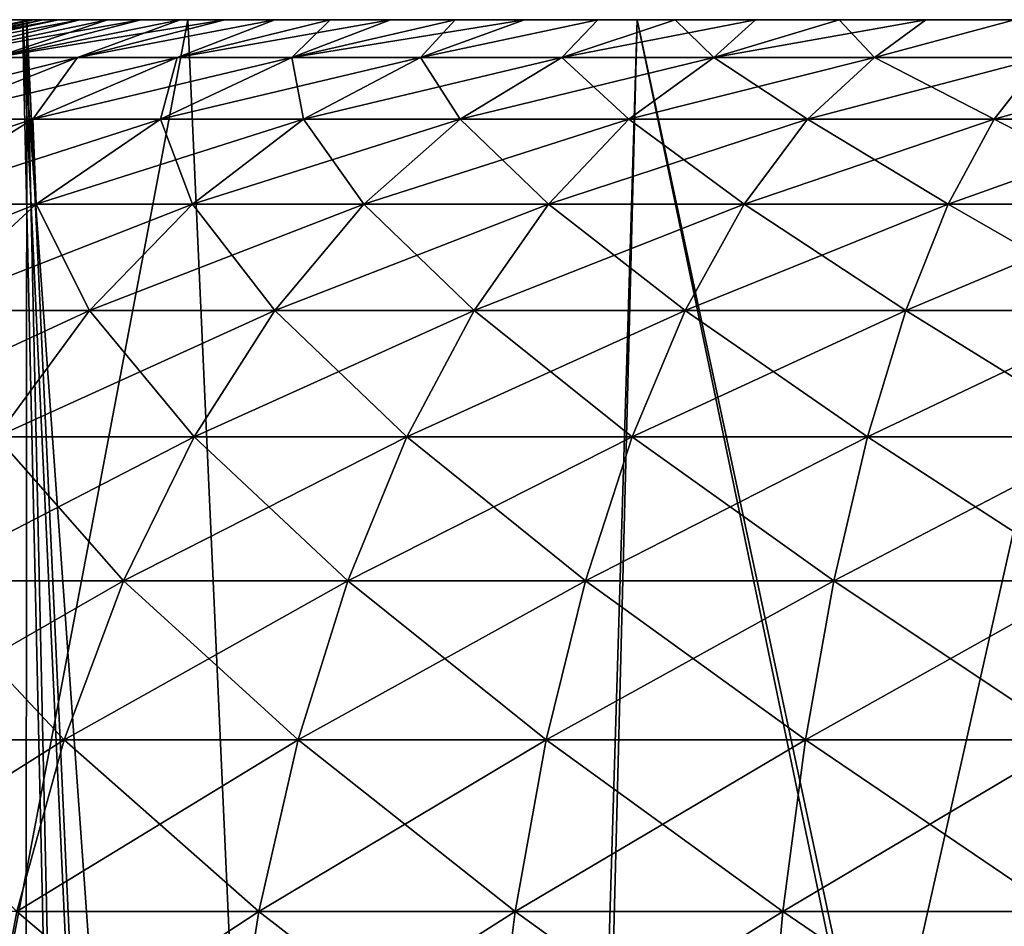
# Model space of a CAD drawing. Header units: millimetres. Extents: x -68 to 68, y 0 to 255.
# Tile 13 of 256: x -60.51 to -59.16, y 28.75 to 30. Entities that reach past the tile are written whole.
import ezdxf

# ---------------------------------------------------------------- set-up
doc = ezdxf.new("R2010")
doc.units = ezdxf.units.MM
doc.header["$LTSCALE"] = 52.148148
for name, color, linetype in [('127', 7, 'CONTINUOUS'), ('128', 7, 'CONTINUOUS'), ('129', 7, 'CONTINUOUS'), ('2', 7, 'CONTINUOUS'), ('24', 7, 'CONTINUOUS'), ('25', 7, 'CONTINUOUS'), ('5', 7, 'CONTINUOUS'), ('9', 7, 'CONTINUOUS')]:
    doc.layers.add(name, color=color, linetype=linetype)

msp = doc.modelspace()

# ---------------------------------------------------------------- linework, layer by layer
at = {"layer": '127', "linetype": 'Continuous'}
for points in [[(-60.7584, 29.948), (-60.7451, 29.948, 0.2442), (-60.5, 30), (-60.7584, 29.948)], [(-60.7451, 29.948, 0.2442), (-60.7056, 29.948, 0.4855), (-60.4829, 30, 0.2612), (-60.7451, 29.948, 0.2442)], [(-60.5, 30), (-60.7451, 29.948, 0.2442), (-60.4957, 30, 0.1312), (-60.5, 30)], [(-60.4957, 30, 0.1312), (-60.7451, 29.948, 0.2442), (-60.4829, 30, 0.2612), (-60.4957, 30, 0.1312)], [(-60.7056, 29.948, 0.4855), (-60.6401, 29.948, 0.7211), (-60.4318, 30, 0.5177), (-60.7056, 29.948, 0.4855)], [(-60.4829, 30, 0.2612), (-60.7056, 29.948, 0.4855), (-60.4616, 30, 0.3901), (-60.4829, 30, 0.2612)], [(-60.4616, 30, 0.3901), (-60.7056, 29.948, 0.4855), (-60.4318, 30, 0.5177), (-60.4616, 30, 0.3901)], [(-60.6401, 29.948, 0.7211), (-60.5496, 29.948, 0.9483), (-60.3939, 30, 0.6428), (-60.6401, 29.948, 0.7211)], [(-60.4318, 30, 0.5177), (-60.6401, 29.948, 0.7211), (-60.3939, 30, 0.6428), (-60.4318, 30, 0.5177)], [(-60.5496, 29.948, 0.9483), (-60.4351, 29.948, 1.1643), (-60.2938, 30, 0.8845), (-60.5496, 29.948, 0.9483)], [(-60.3939, 30, 0.6428), (-60.5496, 29.948, 0.9483), (-60.3477, 30, 0.7654), (-60.3939, 30, 0.6428)], [(-60.3477, 30, 0.7654), (-60.5496, 29.948, 0.9483), (-60.2938, 30, 0.8845), (-60.3477, 30, 0.7654)], [(-60.4351, 29.948, 1.1643), (-60.2979, 29.948, 1.3667), (-60.1629, 30, 1.1112), (-60.4351, 29.948, 1.1643)], [(-60.2938, 30, 0.8845), (-60.4351, 29.948, 1.1643), (-60.232, 30, 1), (-60.2938, 30, 0.8845)], [(-60.232, 30, 1), (-60.4351, 29.948, 1.1643), (-60.1629, 30, 1.1112), (-60.232, 30, 1)], [(-60.2979, 29.948, 1.3667), (-60.1396, 29.948, 1.5531), (-60.0867, 30, 1.2175), (-60.2979, 29.948, 1.3667)], [(-60.1629, 30, 1.1112), (-60.2979, 29.948, 1.3667), (-60.0867, 30, 1.2175), (-60.1629, 30, 1.1112)], [(-60.1396, 29.948, 1.5531), (-59.962, 29.948, 1.7212), (-59.9143, 30, 1.4141), (-60.1396, 29.948, 1.5531)], [(-60.0867, 30, 1.2175), (-60.1396, 29.948, 1.5531), (-60.0036, 30, 1.3188), (-60.0867, 30, 1.2175)], [(-60.0036, 30, 1.3188), (-60.1396, 29.948, 1.5531), (-59.9143, 30, 1.4141), (-60.0036, 30, 1.3188)], [(-59.962, 29.948, 1.7212), (-59.7674, 29.948, 1.8692), (-59.7176, 30, 1.5866), (-59.962, 29.948, 1.7212)], [(-59.9143, 30, 1.4141), (-59.962, 29.948, 1.7212), (-59.8186, 30, 1.5037), (-59.9143, 30, 1.4141)], [(-59.8186, 30, 1.5037), (-59.962, 29.948, 1.7212), (-59.7176, 30, 1.5866), (-59.8186, 30, 1.5037)], [(-59.7674, 29.948, 1.8692), (-59.5578, 29.948, 1.9953), (-59.6111, 30, 1.6629), (-59.7674, 29.948, 1.8692)], [(-59.7176, 30, 1.5866), (-59.7674, 29.948, 1.8692), (-59.6111, 30, 1.6629), (-59.7176, 30, 1.5866)], [(-59.6111, 30, 1.6629), (-59.5578, 29.948, 1.9953), (-59.5, 30, 1.7321), (-59.6111, 30, 1.6629)], [(-59.5578, 29.948, 1.9953), (-59.3359, 29.948, 2.098), (-59.3846, 30, 1.7937), (-59.5578, 29.948, 1.9953)], [(-59.5, 30, 1.7321), (-59.5578, 29.948, 1.9953), (-59.3846, 30, 1.7937), (-59.5, 30, 1.7321)], [(-59.3846, 30, 1.7937), (-59.3359, 29.948, 2.098), (-59.2653, 30, 1.8478), (-59.3846, 30, 1.7937)], [(-59.3359, 29.948, 2.098), (-59.1042, 29.948, 2.176), (-59.143, 30, 1.8938), (-59.3359, 29.948, 2.098)], [(-59.2653, 30, 1.8478), (-59.3359, 29.948, 2.098), (-59.143, 30, 1.8938), (-59.2653, 30, 1.8478)], [(-60.649, 29.8627, 1.293), (-60.4966, 29.8627, 1.5178), (-60.4351, 29.948, 1.1643), (-60.649, 29.8627, 1.293)], [(-60.5496, 29.948, 0.9483), (-60.649, 29.8627, 1.293), (-60.4351, 29.948, 1.1643), (-60.5496, 29.948, 0.9483)], [(-60.4966, 29.8627, 1.5178), (-60.3208, 29.8627, 1.7247), (-60.2979, 29.948, 1.3667), (-60.4966, 29.8627, 1.5178)], [(-60.4351, 29.948, 1.1643), (-60.4966, 29.8627, 1.5178), (-60.2979, 29.948, 1.3667), (-60.4351, 29.948, 1.1643)], [(-60.3208, 29.8627, 1.7247), (-60.1236, 29.8627, 1.9115), (-60.1396, 29.948, 1.5531), (-60.3208, 29.8627, 1.7247)], [(-60.2979, 29.948, 1.3667), (-60.3208, 29.8627, 1.7247), (-60.1396, 29.948, 1.5531), (-60.2979, 29.948, 1.3667)], [(-60.1396, 29.948, 1.5531), (-60.1236, 29.8627, 1.9115), (-59.962, 29.948, 1.7212), (-60.1396, 29.948, 1.5531)], [(-60.1236, 29.8627, 1.9115), (-59.9075, 29.8627, 2.0758), (-59.962, 29.948, 1.7212), (-60.1236, 29.8627, 1.9115)], [(-59.962, 29.948, 1.7212), (-59.9075, 29.8627, 2.0758), (-59.7674, 29.948, 1.8692), (-59.962, 29.948, 1.7212)], [(-59.9075, 29.8627, 2.0758), (-59.6748, 29.8627, 2.2158), (-59.7674, 29.948, 1.8692), (-59.9075, 29.8627, 2.0758)], [(-59.7674, 29.948, 1.8692), (-59.6748, 29.8627, 2.2158), (-59.5578, 29.948, 1.9953), (-59.7674, 29.948, 1.8692)], [(-59.6748, 29.8627, 2.2158), (-59.4283, 29.8627, 2.3299), (-59.5578, 29.948, 1.9953), (-59.6748, 29.8627, 2.2158)], [(-59.5578, 29.948, 1.9953), (-59.4283, 29.8627, 2.3299), (-59.3359, 29.948, 2.098), (-59.5578, 29.948, 1.9953)], [(-59.4283, 29.8627, 2.3299), (-59.171, 29.8627, 2.4166), (-59.3359, 29.948, 2.098), (-59.4283, 29.8627, 2.3299)], [(-59.3359, 29.948, 2.098), (-59.171, 29.8627, 2.4166), (-59.1042, 29.948, 2.176), (-59.3359, 29.948, 2.098)], [(-59.171, 29.8627, 2.4166), (-58.9057, 29.8627, 2.475), (-59.1042, 29.948, 2.176), (-59.171, 29.8627, 2.4166)], [(-60.6848, 29.7456, 1.6608), (-60.4924, 29.7456, 1.8873), (-60.4966, 29.8627, 1.5178), (-60.6848, 29.7456, 1.6608)], [(-60.649, 29.8627, 1.293), (-60.6848, 29.7456, 1.6608), (-60.4966, 29.8627, 1.5178), (-60.649, 29.8627, 1.293)], [(-60.4966, 29.8627, 1.5178), (-60.4924, 29.7456, 1.8873), (-60.3208, 29.8627, 1.7247), (-60.4966, 29.8627, 1.5178)], [(-60.4924, 29.7456, 1.8873), (-60.2767, 29.7456, 2.0917), (-60.3208, 29.8627, 1.7247), (-60.4924, 29.7456, 1.8873)], [(-60.3208, 29.8627, 1.7247), (-60.2767, 29.7456, 2.0917), (-60.1236, 29.8627, 1.9115), (-60.3208, 29.8627, 1.7247)], [(-60.2767, 29.7456, 2.0917), (-60.0401, 29.7456, 2.2715), (-60.1236, 29.8627, 1.9115), (-60.2767, 29.7456, 2.0917)], [(-60.1236, 29.8627, 1.9115), (-60.0401, 29.7456, 2.2715), (-59.9075, 29.8627, 2.0758), (-60.1236, 29.8627, 1.9115)], [(-60.0401, 29.7456, 2.2715), (-59.7855, 29.7456, 2.4247), (-59.9075, 29.8627, 2.0758), (-60.0401, 29.7456, 2.2715)], [(-59.9075, 29.8627, 2.0758), (-59.7855, 29.7456, 2.4247), (-59.6748, 29.8627, 2.2158), (-59.9075, 29.8627, 2.0758)], [(-59.7855, 29.7456, 2.4247), (-59.5158, 29.7456, 2.5495), (-59.6748, 29.8627, 2.2158), (-59.7855, 29.7456, 2.4247)], [(-59.6748, 29.8627, 2.2158), (-59.5158, 29.7456, 2.5495), (-59.4283, 29.8627, 2.3299), (-59.6748, 29.8627, 2.2158)], [(-59.5158, 29.7456, 2.5495), (-59.2342, 29.7456, 2.6443), (-59.4283, 29.8627, 2.3299), (-59.5158, 29.7456, 2.5495)], [(-59.4283, 29.8627, 2.3299), (-59.2342, 29.7456, 2.6443), (-59.171, 29.8627, 2.4166), (-59.4283, 29.8627, 2.3299)], [(-59.2342, 29.7456, 2.6443), (-58.944, 29.7456, 2.7082), (-59.171, 29.8627, 2.4166), (-59.2342, 29.7456, 2.6443)], [(-59.171, 29.8627, 2.4166), (-58.944, 29.7456, 2.7082), (-58.9057, 29.8627, 2.475), (-59.171, 29.8627, 2.4166)], [(-60.6848, 29.7456, 1.6608), (-60.6514, 29.5986, 2.038), (-60.4924, 29.7456, 1.8873), (-60.6848, 29.7456, 1.6608)], [(-60.6514, 29.5986, 2.038), (-60.4185, 29.5986, 2.2586), (-60.4924, 29.7456, 1.8873), (-60.6514, 29.5986, 2.038)], [(-60.4924, 29.7456, 1.8873), (-60.4185, 29.5986, 2.2586), (-60.2767, 29.7456, 2.0917), (-60.4924, 29.7456, 1.8873)], [(-60.4185, 29.5986, 2.2586), (-60.163, 29.5986, 2.4528), (-60.2767, 29.7456, 2.0917), (-60.4185, 29.5986, 2.2586)], [(-60.2767, 29.7456, 2.0917), (-60.163, 29.5986, 2.4528), (-60.0401, 29.7456, 2.2715), (-60.2767, 29.7456, 2.0917)], [(-60.163, 29.5986, 2.4528), (-59.8881, 29.5986, 2.6182), (-60.0401, 29.7456, 2.2715), (-60.163, 29.5986, 2.4528)], [(-60.0401, 29.7456, 2.2715), (-59.8881, 29.5986, 2.6182), (-59.7855, 29.7456, 2.4247), (-60.0401, 29.7456, 2.2715)], [(-59.8881, 29.5986, 2.6182), (-59.5969, 29.5986, 2.753), (-59.7855, 29.7456, 2.4247), (-59.8881, 29.5986, 2.6182)], [(-59.7855, 29.7456, 2.4247), (-59.5969, 29.5986, 2.753), (-59.5158, 29.7456, 2.5495), (-59.7855, 29.7456, 2.4247)], [(-59.5969, 29.5986, 2.753), (-59.2928, 29.5986, 2.8554), (-59.5158, 29.7456, 2.5495), (-59.5969, 29.5986, 2.753)], [(-59.5158, 29.7456, 2.5495), (-59.2928, 29.5986, 2.8554), (-59.2342, 29.7456, 2.6443), (-59.5158, 29.7456, 2.5495)], [(-59.2928, 29.5986, 2.8554), (-58.9794, 29.5986, 2.9244), (-59.2342, 29.7456, 2.6443), (-59.2928, 29.5986, 2.8554)], [(-59.2342, 29.7456, 2.6443), (-58.9794, 29.5986, 2.9244), (-58.944, 29.7456, 2.7082), (-59.2342, 29.7456, 2.6443)], [(-60.6514, 29.5986, 2.038), (-60.5467, 29.4244, 2.4096), (-60.4185, 29.5986, 2.2586), (-60.6514, 29.5986, 2.038)], [(-60.5467, 29.4244, 2.4096), (-60.2742, 29.4244, 2.6167), (-60.4185, 29.5986, 2.2586), (-60.5467, 29.4244, 2.4096)], [(-60.4185, 29.5986, 2.2586), (-60.2742, 29.4244, 2.6167), (-60.163, 29.5986, 2.4528), (-60.4185, 29.5986, 2.2586)], [(-60.2742, 29.4244, 2.6167), (-59.9809, 29.4244, 2.7932), (-60.163, 29.5986, 2.4528), (-60.2742, 29.4244, 2.6167)], [(-60.163, 29.5986, 2.4528), (-59.9809, 29.4244, 2.7932), (-59.8881, 29.5986, 2.6182), (-60.163, 29.5986, 2.4528)], [(-59.9809, 29.4244, 2.7932), (-59.6702, 29.4244, 2.9369), (-59.8881, 29.5986, 2.6182), (-59.9809, 29.4244, 2.7932)], [(-59.8881, 29.5986, 2.6182), (-59.6702, 29.4244, 2.9369), (-59.5969, 29.5986, 2.753), (-59.8881, 29.5986, 2.6182)], [(-59.6702, 29.4244, 2.9369), (-59.3458, 29.4244, 3.0462), (-59.5969, 29.5986, 2.753), (-59.6702, 29.4244, 2.9369)], [(-59.5969, 29.5986, 2.753), (-59.3458, 29.4244, 3.0462), (-59.2928, 29.5986, 2.8554), (-59.5969, 29.5986, 2.753)], [(-59.3458, 29.4244, 3.0462), (-59.0115, 29.4244, 3.1198), (-59.2928, 29.5986, 2.8554), (-59.3458, 29.4244, 3.0462)], [(-59.2928, 29.5986, 2.8554), (-59.0115, 29.4244, 3.1198), (-58.9794, 29.5986, 2.9244), (-59.2928, 29.5986, 2.8554)], [(-60.6591, 29.2257, 2.5419), (-60.3716, 29.2257, 2.7604), (-60.5467, 29.4244, 2.4096), (-60.6591, 29.2257, 2.5419)], [(-60.5467, 29.4244, 2.4096), (-60.3716, 29.2257, 2.7604), (-60.2742, 29.4244, 2.6167), (-60.5467, 29.4244, 2.4096)], [(-60.3716, 29.2257, 2.7604), (-60.0622, 29.2257, 2.9466), (-60.2742, 29.4244, 2.6167), (-60.3716, 29.2257, 2.7604)], [(-60.2742, 29.4244, 2.6167), (-60.0622, 29.2257, 2.9466), (-59.9809, 29.4244, 2.7932), (-60.2742, 29.4244, 2.6167)], [(-60.0622, 29.2257, 2.9466), (-59.7344, 29.2257, 3.0982), (-59.9809, 29.4244, 2.7932), (-60.0622, 29.2257, 2.9466)], [(-59.9809, 29.4244, 2.7932), (-59.7344, 29.2257, 3.0982), (-59.6702, 29.4244, 2.9369), (-59.9809, 29.4244, 2.7932)], [(-59.7344, 29.2257, 3.0982), (-59.3922, 29.2257, 3.2135), (-59.6702, 29.4244, 2.9369), (-59.7344, 29.2257, 3.0982)], [(-59.6702, 29.4244, 2.9369), (-59.3922, 29.2257, 3.2135), (-59.3458, 29.4244, 3.0462), (-59.6702, 29.4244, 2.9369)], [(-59.3922, 29.2257, 3.2135), (-59.0396, 29.2257, 3.2911), (-59.3458, 29.4244, 3.0462), (-59.3922, 29.2257, 3.2135)], [(-59.3458, 29.4244, 3.0462), (-59.0396, 29.2257, 3.2911), (-59.0115, 29.4244, 3.1198), (-59.3458, 29.4244, 3.0462)], [(-60.7537, 29.0061, 2.6533), (-60.4536, 29.0061, 2.8814), (-60.6591, 29.2257, 2.5419), (-60.7537, 29.0061, 2.6533)], [(-60.6591, 29.2257, 2.5419), (-60.4536, 29.0061, 2.8814), (-60.3716, 29.2257, 2.7604), (-60.6591, 29.2257, 2.5419)], [(-60.4536, 29.0061, 2.8814), (-60.1307, 29.0061, 3.0757), (-60.3716, 29.2257, 2.7604), (-60.4536, 29.0061, 2.8814)], [(-60.3716, 29.2257, 2.7604), (-60.1307, 29.0061, 3.0757), (-60.0622, 29.2257, 2.9466), (-60.3716, 29.2257, 2.7604)], [(-60.1307, 29.0061, 3.0757), (-59.7886, 29.0061, 3.234), (-60.0622, 29.2257, 2.9466), (-60.1307, 29.0061, 3.0757)], [(-60.0622, 29.2257, 2.9466), (-59.7886, 29.0061, 3.234), (-59.7344, 29.2257, 3.0982), (-60.0622, 29.2257, 2.9466)], [(-59.7886, 29.0061, 3.234), (-59.4313, 29.0061, 3.3544), (-59.7344, 29.2257, 3.0982), (-59.7886, 29.0061, 3.234)], [(-59.7344, 29.2257, 3.0982), (-59.4313, 29.0061, 3.3544), (-59.3922, 29.2257, 3.2135), (-59.7344, 29.2257, 3.0982)], [(-59.4313, 29.0061, 3.3544), (-59.0632, 29.0061, 3.4354), (-59.3922, 29.2257, 3.2135), (-59.4313, 29.0061, 3.3544)], [(-59.3922, 29.2257, 3.2135), (-59.0632, 29.0061, 3.4354), (-59.0396, 29.2257, 3.2911), (-59.3922, 29.2257, 3.2135)], [(-60.7537, 29.0061, 2.6533), (-60.5189, 28.7694, 2.9777), (-60.4536, 29.0061, 2.8814), (-60.7537, 29.0061, 2.6533)], [(-60.5189, 28.7694, 2.9777), (-60.1851, 28.7694, 3.1785), (-60.4536, 29.0061, 2.8814), (-60.5189, 28.7694, 2.9777)], [(-60.4536, 29.0061, 2.8814), (-60.1851, 28.7694, 3.1785), (-60.1307, 29.0061, 3.0757), (-60.4536, 29.0061, 2.8814)], [(-60.1851, 28.7694, 3.1785), (-59.8316, 28.7694, 3.3421), (-60.1307, 29.0061, 3.0757), (-60.1851, 28.7694, 3.1785)], [(-60.1307, 29.0061, 3.0757), (-59.8316, 28.7694, 3.3421), (-59.7886, 29.0061, 3.234), (-60.1307, 29.0061, 3.0757)], [(-59.8316, 28.7694, 3.3421), (-59.4625, 28.7694, 3.4664), (-59.7886, 29.0061, 3.234), (-59.8316, 28.7694, 3.3421)], [(-59.7886, 29.0061, 3.234), (-59.4625, 28.7694, 3.4664), (-59.4313, 29.0061, 3.3544), (-59.7886, 29.0061, 3.234)], [(-59.4625, 28.7694, 3.4664), (-59.082, 28.7694, 3.5502), (-59.4313, 29.0061, 3.3544), (-59.4625, 28.7694, 3.4664)], [(-59.4313, 29.0061, 3.3544), (-59.082, 28.7694, 3.5502), (-59.0632, 29.0061, 3.4354), (-59.4313, 29.0061, 3.3544)], [(-60.5663, 28.5194, 3.0476), (-60.2247, 28.5194, 3.2531), (-60.5189, 28.7694, 2.9777), (-60.5663, 28.5194, 3.0476)], [(-60.5189, 28.7694, 2.9777), (-60.2247, 28.5194, 3.2531), (-60.1851, 28.7694, 3.1785), (-60.5189, 28.7694, 2.9777)], [(-60.2247, 28.5194, 3.2531), (-59.8628, 28.5194, 3.4205), (-60.1851, 28.7694, 3.1785), (-60.2247, 28.5194, 3.2531)], [(-60.1851, 28.7694, 3.1785), (-59.8628, 28.5194, 3.4205), (-59.8316, 28.7694, 3.3421), (-60.1851, 28.7694, 3.1785)], [(-59.8628, 28.5194, 3.4205), (-59.485, 28.5194, 3.5478), (-59.8316, 28.7694, 3.3421), (-59.8628, 28.5194, 3.4205)], [(-59.8316, 28.7694, 3.3421), (-59.485, 28.5194, 3.5478), (-59.4625, 28.7694, 3.4664), (-59.8316, 28.7694, 3.3421)], [(-59.485, 28.5194, 3.5478), (-59.0957, 28.5194, 3.6335), (-59.4625, 28.7694, 3.4664), (-59.485, 28.5194, 3.5478)], [(-59.4625, 28.7694, 3.4664), (-59.0957, 28.5194, 3.6335), (-59.082, 28.7694, 3.5502), (-59.4625, 28.7694, 3.4664)]]:
    msp.add_3dface(points, dxfattribs=at)
at = {"layer": '128', "linetype": 'Continuous'}
for points in [[(-60.5, 30), (-60.4957, 30, 0.1312), (-59.9434, 30), (-60.5, 30)], [(-60.4957, 30, -0.1312), (-60.5, 30), (-59.2217, 30, -1.25), (-60.4957, 30, -0.1312)], [(-59.2217, 30, -1.25), (-60.5, 30), (-59.9434, 30), (-59.2217, 30, -1.25)], [(-60.4957, 30, 0.1312), (-60.4829, 30, 0.2612), (-59.9434, 30), (-60.4957, 30, 0.1312)], [(-60.4829, 30, -0.2612), (-60.4957, 30, -0.1312), (-59.2217, 30, -1.25), (-60.4829, 30, -0.2612)], [(-60.4829, 30, 0.2612), (-60.4616, 30, 0.3901), (-59.9434, 30), (-60.4829, 30, 0.2612)], [(-60.4616, 30, -0.3901), (-60.4829, 30, -0.2612), (-59.2217, 30, -1.25), (-60.4616, 30, -0.3901)], [(-60.4616, 30, 0.3901), (-60.4318, 30, 0.5177), (-59.9434, 30), (-60.4616, 30, 0.3901)], [(-60.4318, 30, -0.5177), (-60.4616, 30, -0.3901), (-59.2217, 30, -1.25), (-60.4318, 30, -0.5177)], [(-60.4318, 30, 0.5177), (-60.3939, 30, 0.6428), (-59.9434, 30), (-60.4318, 30, 0.5177)], [(-60.3939, 30, -0.6428), (-60.4318, 30, -0.5177), (-59.2217, 30, -1.25), (-60.3939, 30, -0.6428)], [(-60.3939, 30, 0.6428), (-60.3477, 30, 0.7654), (-59.9434, 30), (-60.3939, 30, 0.6428)], [(-60.3477, 30, -0.7654), (-60.3939, 30, -0.6428), (-59.2217, 30, -1.25), (-60.3477, 30, -0.7654)], [(-60.3477, 30, 0.7654), (-60.2938, 30, 0.8845), (-59.9434, 30), (-60.3477, 30, 0.7654)], [(-60.2938, 30, -0.8845), (-60.3477, 30, -0.7654), (-59.2217, 30, -1.25), (-60.2938, 30, -0.8845)], [(-60.2938, 30, 0.8845), (-60.232, 30, 1), (-59.9434, 30), (-60.2938, 30, 0.8845)], [(-60.232, 30, -1), (-60.2938, 30, -0.8845), (-59.2217, 30, -1.25), (-60.232, 30, -1)], [(-60.232, 30, 1), (-60.1629, 30, 1.1112), (-59.9434, 30), (-60.232, 30, 1)], [(-60.1629, 30, -1.1112), (-60.232, 30, -1), (-59.2217, 30, -1.25), (-60.1629, 30, -1.1112)], [(-60.1629, 30, 1.1112), (-60.0867, 30, 1.2175), (-59.9434, 30), (-60.1629, 30, 1.1112)], [(-60.0867, 30, -1.2175), (-60.1629, 30, -1.1112), (-59.2217, 30, -1.25), (-60.0867, 30, -1.2175)], [(-60.0867, 30, 1.2175), (-60.0036, 30, 1.3188), (-59.2217, 30, 1.25), (-60.0867, 30, 1.2175)], [(-59.9434, 30), (-60.0867, 30, 1.2175), (-59.2217, 30, 1.25), (-59.9434, 30)], [(-60.0036, 30, -1.3188), (-60.0867, 30, -1.2175), (-59.2217, 30, -1.25), (-60.0036, 30, -1.3188)], [(-60.0036, 30, 1.3188), (-59.9143, 30, 1.4141), (-56.9964, 30, 1.3188), (-60.0036, 30, 1.3188)], [(-60.0036, 30, 1.3188), (-56.9964, 30, 1.3188), (-57.7783, 30, 1.25), (-60.0036, 30, 1.3188)], [(-59.2217, 30, 1.25), (-60.0036, 30, 1.3188), (-57.7783, 30, 1.25), (-59.2217, 30, 1.25)], [(-59.9143, 30, -1.4141), (-60.0036, 30, -1.3188), (-57.0857, 30, -1.4141), (-59.9143, 30, -1.4141)], [(-57.0857, 30, -1.4141), (-60.0036, 30, -1.3188), (-56.9964, 30, -1.3188), (-57.0857, 30, -1.4141)], [(-56.9964, 30, -1.3188), (-60.0036, 30, -1.3188), (-59.2217, 30, -1.25), (-56.9964, 30, -1.3188)], [(-59.9143, 30, 1.4141), (-59.8186, 30, 1.5037), (-57.0857, 30, 1.4141), (-59.9143, 30, 1.4141)], [(-59.9143, 30, 1.4141), (-57.0857, 30, 1.4141), (-56.9964, 30, 1.3188), (-59.9143, 30, 1.4141)], [(-59.8186, 30, -1.5037), (-59.9143, 30, -1.4141), (-57.1814, 30, -1.5037), (-59.8186, 30, -1.5037)], [(-57.1814, 30, -1.5037), (-59.9143, 30, -1.4141), (-57.0857, 30, -1.4141), (-57.1814, 30, -1.5037)], [(-59.8186, 30, 1.5037), (-59.7176, 30, 1.5866), (-57.1814, 30, 1.5037), (-59.8186, 30, 1.5037)], [(-59.8186, 30, 1.5037), (-57.1814, 30, 1.5037), (-57.0857, 30, 1.4141), (-59.8186, 30, 1.5037)], [(-59.7176, 30, -1.5866), (-59.8186, 30, -1.5037), (-57.2824, 30, -1.5866), (-59.7176, 30, -1.5866)], [(-57.2824, 30, -1.5866), (-59.8186, 30, -1.5037), (-57.1814, 30, -1.5037), (-57.2824, 30, -1.5866)], [(-59.7176, 30, 1.5866), (-59.6111, 30, 1.6629), (-57.2824, 30, 1.5866), (-59.7176, 30, 1.5866)], [(-59.7176, 30, 1.5866), (-57.2824, 30, 1.5866), (-57.1814, 30, 1.5037), (-59.7176, 30, 1.5866)], [(-59.6111, 30, -1.6629), (-59.7176, 30, -1.5866), (-57.3889, 30, -1.6629), (-59.6111, 30, -1.6629)], [(-57.3889, 30, -1.6629), (-59.7176, 30, -1.5866), (-57.2824, 30, -1.5866), (-57.3889, 30, -1.6629)], [(-59.6111, 30, 1.6629), (-59.5, 30, 1.7321), (-57.3889, 30, 1.6629), (-59.6111, 30, 1.6629)], [(-59.6111, 30, 1.6629), (-57.3889, 30, 1.6629), (-57.2824, 30, 1.5866), (-59.6111, 30, 1.6629)], [(-59.5, 30, -1.7321), (-59.6111, 30, -1.6629), (-57.5, 30, -1.7321), (-59.5, 30, -1.7321)], [(-57.5, 30, -1.7321), (-59.6111, 30, -1.6629), (-57.3889, 30, -1.6629), (-57.5, 30, -1.7321)], [(-59.5, 30, 1.7321), (-59.3846, 30, 1.7937), (-57.5, 30, 1.7321), (-59.5, 30, 1.7321)], [(-59.5, 30, 1.7321), (-57.5, 30, 1.7321), (-57.3889, 30, 1.6629), (-59.5, 30, 1.7321)], [(-59.3846, 30, -1.7937), (-59.5, 30, -1.7321), (-57.6154, 30, -1.7937), (-59.3846, 30, -1.7937)], [(-57.6154, 30, -1.7937), (-59.5, 30, -1.7321), (-57.5, 30, -1.7321), (-57.6154, 30, -1.7937)], [(-59.3846, 30, 1.7937), (-59.2653, 30, 1.8478), (-57.6154, 30, 1.7937), (-59.3846, 30, 1.7937)], [(-59.3846, 30, 1.7937), (-57.6154, 30, 1.7937), (-57.5, 30, 1.7321), (-59.3846, 30, 1.7937)], [(-59.2653, 30, -1.8478), (-59.3846, 30, -1.7937), (-57.7347, 30, -1.8478), (-59.2653, 30, -1.8478)], [(-57.7347, 30, -1.8478), (-59.3846, 30, -1.7937), (-57.6154, 30, -1.7937), (-57.7347, 30, -1.8478)], [(-59.2653, 30, 1.8478), (-59.143, 30, 1.8938), (-57.7347, 30, 1.8478), (-59.2653, 30, 1.8478)], [(-59.2653, 30, 1.8478), (-57.7347, 30, 1.8478), (-57.6154, 30, 1.7937), (-59.2653, 30, 1.8478)], [(-59.143, 30, -1.8938), (-59.2653, 30, -1.8478), (-57.857, 30, -1.8938), (-59.143, 30, -1.8938)], [(-57.857, 30, -1.8938), (-59.2653, 30, -1.8478), (-57.7347, 30, -1.8478), (-57.857, 30, -1.8938)], [(-57.7783, 30, -1.25), (-56.9964, 30, -1.3188), (-59.2217, 30, -1.25), (-57.7783, 30, -1.25)]]:
    msp.add_3dface(points, dxfattribs=at)
at = {"layer": '129', "linetype": 'Continuous'}
for points in [[(-60.7584, 29.948), (-60.5, 30), (-60.4957, 30, -0.1312), (-60.7584, 29.948)], [(-60.7584, 29.948), (-60.4957, 30, -0.1312), (-60.7451, 29.948, -0.2442), (-60.7584, 29.948)], [(-60.4957, 30, -0.1312), (-60.4829, 30, -0.2612), (-60.7451, 29.948, -0.2442), (-60.4957, 30, -0.1312)], [(-60.4829, 30, -0.2612), (-60.4616, 30, -0.3901), (-60.7451, 29.948, -0.2442), (-60.4829, 30, -0.2612)], [(-60.4616, 30, -0.3901), (-60.7056, 29.948, -0.4855), (-60.7451, 29.948, -0.2442), (-60.4616, 30, -0.3901)], [(-60.4616, 30, -0.3901), (-60.4318, 30, -0.5177), (-60.7056, 29.948, -0.4855), (-60.4616, 30, -0.3901)], [(-60.4318, 30, -0.5177), (-60.6401, 29.948, -0.7211), (-60.7056, 29.948, -0.4855), (-60.4318, 30, -0.5177)], [(-60.4318, 30, -0.5177), (-60.3939, 30, -0.6428), (-60.6401, 29.948, -0.7211), (-60.4318, 30, -0.5177)], [(-60.3939, 30, -0.6428), (-60.3477, 30, -0.7654), (-60.6401, 29.948, -0.7211), (-60.3939, 30, -0.6428)], [(-60.3477, 30, -0.7654), (-60.5496, 29.948, -0.9483), (-60.6401, 29.948, -0.7211), (-60.3477, 30, -0.7654)], [(-60.3477, 30, -0.7654), (-60.2938, 30, -0.8845), (-60.5496, 29.948, -0.9483), (-60.3477, 30, -0.7654)], [(-60.2938, 30, -0.8845), (-60.232, 30, -1), (-60.5496, 29.948, -0.9483), (-60.2938, 30, -0.8845)], [(-60.232, 30, -1), (-60.4351, 29.948, -1.1643), (-60.5496, 29.948, -0.9483), (-60.232, 30, -1)], [(-60.232, 30, -1), (-60.1629, 30, -1.1112), (-60.4351, 29.948, -1.1643), (-60.232, 30, -1)], [(-60.1629, 30, -1.1112), (-60.2979, 29.948, -1.3667), (-60.4351, 29.948, -1.1643), (-60.1629, 30, -1.1112)], [(-60.1629, 30, -1.1112), (-60.0867, 30, -1.2175), (-60.2979, 29.948, -1.3667), (-60.1629, 30, -1.1112)], [(-60.0867, 30, -1.2175), (-60.0036, 30, -1.3188), (-60.2979, 29.948, -1.3667), (-60.0867, 30, -1.2175)], [(-60.0036, 30, -1.3188), (-60.1396, 29.948, -1.5531), (-60.2979, 29.948, -1.3667), (-60.0036, 30, -1.3188)], [(-60.0036, 30, -1.3188), (-59.9143, 30, -1.4141), (-60.1396, 29.948, -1.5531), (-60.0036, 30, -1.3188)], [(-59.9143, 30, -1.4141), (-59.8186, 30, -1.5037), (-60.1396, 29.948, -1.5531), (-59.9143, 30, -1.4141)], [(-59.8186, 30, -1.5037), (-59.962, 29.948, -1.7212), (-60.1396, 29.948, -1.5531), (-59.8186, 30, -1.5037)], [(-59.8186, 30, -1.5037), (-59.7176, 30, -1.5866), (-59.962, 29.948, -1.7212), (-59.8186, 30, -1.5037)], [(-59.7176, 30, -1.5866), (-59.7674, 29.948, -1.8692), (-59.962, 29.948, -1.7212), (-59.7176, 30, -1.5866)], [(-59.7176, 30, -1.5866), (-59.6111, 30, -1.6629), (-59.7674, 29.948, -1.8692), (-59.7176, 30, -1.5866)], [(-59.6111, 30, -1.6629), (-59.5, 30, -1.7321), (-59.7674, 29.948, -1.8692), (-59.6111, 30, -1.6629)], [(-59.5, 30, -1.7321), (-59.5578, 29.948, -1.9953), (-59.7674, 29.948, -1.8692), (-59.5, 30, -1.7321)], [(-59.5, 30, -1.7321), (-59.3846, 30, -1.7937), (-59.5578, 29.948, -1.9953), (-59.5, 30, -1.7321)], [(-59.3846, 30, -1.7937), (-59.2653, 30, -1.8478), (-59.5578, 29.948, -1.9953), (-59.3846, 30, -1.7937)], [(-59.2653, 30, -1.8478), (-59.3359, 29.948, -2.098), (-59.5578, 29.948, -1.9953), (-59.2653, 30, -1.8478)], [(-59.2653, 30, -1.8478), (-59.143, 30, -1.8938), (-59.3359, 29.948, -2.098), (-59.2653, 30, -1.8478)], [(-59.143, 30, -1.8938), (-59.1042, 29.948, -2.176), (-59.3359, 29.948, -2.098), (-59.143, 30, -1.8938)], [(-60.649, 29.8627, -1.293), (-60.7762, 29.8627, -1.0531), (-60.4351, 29.948, -1.1643), (-60.649, 29.8627, -1.293)], [(-60.4351, 29.948, -1.1643), (-60.7762, 29.8627, -1.0531), (-60.5496, 29.948, -0.9483), (-60.4351, 29.948, -1.1643)], [(-60.4966, 29.8627, -1.5178), (-60.649, 29.8627, -1.293), (-60.2979, 29.948, -1.3667), (-60.4966, 29.8627, -1.5178)], [(-60.2979, 29.948, -1.3667), (-60.649, 29.8627, -1.293), (-60.4351, 29.948, -1.1643), (-60.2979, 29.948, -1.3667)], [(-60.3208, 29.8627, -1.7247), (-60.4966, 29.8627, -1.5178), (-60.1396, 29.948, -1.5531), (-60.3208, 29.8627, -1.7247)], [(-60.1396, 29.948, -1.5531), (-60.4966, 29.8627, -1.5178), (-60.2979, 29.948, -1.3667), (-60.1396, 29.948, -1.5531)], [(-60.1236, 29.8627, -1.9115), (-60.3208, 29.8627, -1.7247), (-59.962, 29.948, -1.7212), (-60.1236, 29.8627, -1.9115)], [(-59.962, 29.948, -1.7212), (-60.3208, 29.8627, -1.7247), (-60.1396, 29.948, -1.5531), (-59.962, 29.948, -1.7212)], [(-59.9075, 29.8627, -2.0758), (-60.1236, 29.8627, -1.9115), (-59.7674, 29.948, -1.8692), (-59.9075, 29.8627, -2.0758)], [(-59.7674, 29.948, -1.8692), (-60.1236, 29.8627, -1.9115), (-59.962, 29.948, -1.7212), (-59.7674, 29.948, -1.8692)], [(-59.6748, 29.8627, -2.2158), (-59.9075, 29.8627, -2.0758), (-59.5578, 29.948, -1.9953), (-59.6748, 29.8627, -2.2158)], [(-59.5578, 29.948, -1.9953), (-59.9075, 29.8627, -2.0758), (-59.7674, 29.948, -1.8692), (-59.5578, 29.948, -1.9953)], [(-59.4283, 29.8627, -2.3299), (-59.6748, 29.8627, -2.2158), (-59.3359, 29.948, -2.098), (-59.4283, 29.8627, -2.3299)], [(-59.3359, 29.948, -2.098), (-59.6748, 29.8627, -2.2158), (-59.5578, 29.948, -1.9953), (-59.3359, 29.948, -2.098)], [(-59.171, 29.8627, -2.4166), (-59.4283, 29.8627, -2.3299), (-59.1042, 29.948, -2.176), (-59.171, 29.8627, -2.4166)], [(-59.1042, 29.948, -2.176), (-59.4283, 29.8627, -2.3299), (-59.3359, 29.948, -2.098), (-59.1042, 29.948, -2.176)], [(-58.9057, 29.8627, -2.475), (-59.171, 29.8627, -2.4166), (-58.8654, 29.948, -2.2286), (-58.9057, 29.8627, -2.475)], [(-58.8654, 29.948, -2.2286), (-59.171, 29.8627, -2.4166), (-59.1042, 29.948, -2.176), (-58.8654, 29.948, -2.2286)], [(-60.6848, 29.7456, -1.6608), (-60.8515, 29.7456, -1.4149), (-60.4966, 29.8627, -1.5178), (-60.6848, 29.7456, -1.6608)], [(-60.4966, 29.8627, -1.5178), (-60.8515, 29.7456, -1.4149), (-60.649, 29.8627, -1.293), (-60.4966, 29.8627, -1.5178)], [(-60.4924, 29.7456, -1.8873), (-60.6848, 29.7456, -1.6608), (-60.3208, 29.8627, -1.7247), (-60.4924, 29.7456, -1.8873)], [(-60.3208, 29.8627, -1.7247), (-60.6848, 29.7456, -1.6608), (-60.4966, 29.8627, -1.5178), (-60.3208, 29.8627, -1.7247)], [(-60.2767, 29.7456, -2.0917), (-60.4924, 29.7456, -1.8873), (-60.1236, 29.8627, -1.9115), (-60.2767, 29.7456, -2.0917)], [(-60.1236, 29.8627, -1.9115), (-60.4924, 29.7456, -1.8873), (-60.3208, 29.8627, -1.7247), (-60.1236, 29.8627, -1.9115)], [(-60.0401, 29.7456, -2.2715), (-60.2767, 29.7456, -2.0917), (-59.9075, 29.8627, -2.0758), (-60.0401, 29.7456, -2.2715)], [(-59.9075, 29.8627, -2.0758), (-60.2767, 29.7456, -2.0917), (-60.1236, 29.8627, -1.9115), (-59.9075, 29.8627, -2.0758)], [(-59.7855, 29.7456, -2.4247), (-60.0401, 29.7456, -2.2715), (-59.6748, 29.8627, -2.2158), (-59.7855, 29.7456, -2.4247)], [(-59.6748, 29.8627, -2.2158), (-60.0401, 29.7456, -2.2715), (-59.9075, 29.8627, -2.0758), (-59.6748, 29.8627, -2.2158)], [(-59.5158, 29.7456, -2.5495), (-59.7855, 29.7456, -2.4247), (-59.4283, 29.8627, -2.3299), (-59.5158, 29.7456, -2.5495)], [(-59.4283, 29.8627, -2.3299), (-59.7855, 29.7456, -2.4247), (-59.6748, 29.8627, -2.2158), (-59.4283, 29.8627, -2.3299)], [(-59.2342, 29.7456, -2.6443), (-59.5158, 29.7456, -2.5495), (-59.171, 29.8627, -2.4166), (-59.2342, 29.7456, -2.6443)], [(-59.171, 29.8627, -2.4166), (-59.5158, 29.7456, -2.5495), (-59.4283, 29.8627, -2.3299), (-59.171, 29.8627, -2.4166)], [(-58.944, 29.7456, -2.7082), (-59.2342, 29.7456, -2.6443), (-58.9057, 29.8627, -2.475), (-58.944, 29.7456, -2.7082)], [(-58.9057, 29.8627, -2.475), (-59.2342, 29.7456, -2.6443), (-59.171, 29.8627, -2.4166), (-58.9057, 29.8627, -2.475)], [(-60.6514, 29.5986, -2.038), (-60.8592, 29.5986, -1.7934), (-60.4924, 29.7456, -1.8873), (-60.6514, 29.5986, -2.038)], [(-60.4924, 29.7456, -1.8873), (-60.8592, 29.5986, -1.7934), (-60.6848, 29.7456, -1.6608), (-60.4924, 29.7456, -1.8873)], [(-60.4185, 29.5986, -2.2586), (-60.6514, 29.5986, -2.038), (-60.2767, 29.7456, -2.0917), (-60.4185, 29.5986, -2.2586)], [(-60.2767, 29.7456, -2.0917), (-60.6514, 29.5986, -2.038), (-60.4924, 29.7456, -1.8873), (-60.2767, 29.7456, -2.0917)], [(-60.163, 29.5986, -2.4528), (-60.4185, 29.5986, -2.2586), (-60.0401, 29.7456, -2.2715), (-60.163, 29.5986, -2.4528)], [(-60.0401, 29.7456, -2.2715), (-60.4185, 29.5986, -2.2586), (-60.2767, 29.7456, -2.0917), (-60.0401, 29.7456, -2.2715)], [(-59.8881, 29.5986, -2.6182), (-60.163, 29.5986, -2.4528), (-59.7855, 29.7456, -2.4247), (-59.8881, 29.5986, -2.6182)], [(-59.7855, 29.7456, -2.4247), (-60.163, 29.5986, -2.4528), (-60.0401, 29.7456, -2.2715), (-59.7855, 29.7456, -2.4247)], [(-59.5969, 29.5986, -2.753), (-59.8881, 29.5986, -2.6182), (-59.5158, 29.7456, -2.5495), (-59.5969, 29.5986, -2.753)], [(-59.5158, 29.7456, -2.5495), (-59.8881, 29.5986, -2.6182), (-59.7855, 29.7456, -2.4247), (-59.5158, 29.7456, -2.5495)], [(-59.2928, 29.5986, -2.8554), (-59.5969, 29.5986, -2.753), (-59.2342, 29.7456, -2.6443), (-59.2928, 29.5986, -2.8554)], [(-59.2342, 29.7456, -2.6443), (-59.5969, 29.5986, -2.753), (-59.5158, 29.7456, -2.5495), (-59.2342, 29.7456, -2.6443)], [(-58.9794, 29.5986, -2.9244), (-59.2928, 29.5986, -2.8554), (-58.944, 29.7456, -2.7082), (-58.9794, 29.5986, -2.9244)], [(-58.944, 29.7456, -2.7082), (-59.2928, 29.5986, -2.8554), (-59.2342, 29.7456, -2.6443), (-58.944, 29.7456, -2.7082)], [(-60.5467, 29.4244, -2.4096), (-60.7952, 29.4244, -2.1741), (-60.4185, 29.5986, -2.2586), (-60.5467, 29.4244, -2.4096)], [(-60.4185, 29.5986, -2.2586), (-60.7952, 29.4244, -2.1741), (-60.6514, 29.5986, -2.038), (-60.4185, 29.5986, -2.2586)], [(-60.2742, 29.4244, -2.6167), (-60.5467, 29.4244, -2.4096), (-60.163, 29.5986, -2.4528), (-60.2742, 29.4244, -2.6167)], [(-60.163, 29.5986, -2.4528), (-60.5467, 29.4244, -2.4096), (-60.4185, 29.5986, -2.2586), (-60.163, 29.5986, -2.4528)], [(-59.9809, 29.4244, -2.7932), (-60.2742, 29.4244, -2.6167), (-59.8881, 29.5986, -2.6182), (-59.9809, 29.4244, -2.7932)], [(-59.8881, 29.5986, -2.6182), (-60.2742, 29.4244, -2.6167), (-60.163, 29.5986, -2.4528), (-59.8881, 29.5986, -2.6182)], [(-59.6702, 29.4244, -2.9369), (-59.9809, 29.4244, -2.7932), (-59.5969, 29.5986, -2.753), (-59.6702, 29.4244, -2.9369)], [(-59.5969, 29.5986, -2.753), (-59.9809, 29.4244, -2.7932), (-59.8881, 29.5986, -2.6182), (-59.5969, 29.5986, -2.753)], [(-59.3458, 29.4244, -3.0462), (-59.6702, 29.4244, -2.9369), (-59.2928, 29.5986, -2.8554), (-59.3458, 29.4244, -3.0462)], [(-59.2928, 29.5986, -2.8554), (-59.6702, 29.4244, -2.9369), (-59.5969, 29.5986, -2.753), (-59.2928, 29.5986, -2.8554)], [(-59.0115, 29.4244, -3.1198), (-59.3458, 29.4244, -3.0462), (-58.9794, 29.5986, -2.9244), (-59.0115, 29.4244, -3.1198)], [(-58.9794, 29.5986, -2.9244), (-59.3458, 29.4244, -3.0462), (-59.2928, 29.5986, -2.8554), (-58.9794, 29.5986, -2.9244)], [(-60.3716, 29.2257, -2.7604), (-60.6591, 29.2257, -2.5419), (-60.2742, 29.4244, -2.6167), (-60.3716, 29.2257, -2.7604)], [(-60.2742, 29.4244, -2.6167), (-60.6591, 29.2257, -2.5419), (-60.5467, 29.4244, -2.4096), (-60.2742, 29.4244, -2.6167)], [(-60.0622, 29.2257, -2.9466), (-60.3716, 29.2257, -2.7604), (-59.9809, 29.4244, -2.7932), (-60.0622, 29.2257, -2.9466)], [(-59.9809, 29.4244, -2.7932), (-60.3716, 29.2257, -2.7604), (-60.2742, 29.4244, -2.6167), (-59.9809, 29.4244, -2.7932)], [(-59.7344, 29.2257, -3.0982), (-60.0622, 29.2257, -2.9466), (-59.6702, 29.4244, -2.9369), (-59.7344, 29.2257, -3.0982)], [(-59.6702, 29.4244, -2.9369), (-60.0622, 29.2257, -2.9466), (-59.9809, 29.4244, -2.7932), (-59.6702, 29.4244, -2.9369)], [(-59.3922, 29.2257, -3.2135), (-59.7344, 29.2257, -3.0982), (-59.3458, 29.4244, -3.0462), (-59.3922, 29.2257, -3.2135)], [(-59.3458, 29.4244, -3.0462), (-59.7344, 29.2257, -3.0982), (-59.6702, 29.4244, -2.9369), (-59.3458, 29.4244, -3.0462)], [(-59.0396, 29.2257, -3.2911), (-59.3922, 29.2257, -3.2135), (-59.0115, 29.4244, -3.1198), (-59.0396, 29.2257, -3.2911)], [(-59.0115, 29.4244, -3.1198), (-59.3922, 29.2257, -3.2135), (-59.3458, 29.4244, -3.0462), (-59.0115, 29.4244, -3.1198)], [(-60.4536, 29.0061, -2.8814), (-60.7537, 29.0061, -2.6533), (-60.3716, 29.2257, -2.7604), (-60.4536, 29.0061, -2.8814)], [(-60.3716, 29.2257, -2.7604), (-60.7537, 29.0061, -2.6533), (-60.6591, 29.2257, -2.5419), (-60.3716, 29.2257, -2.7604)], [(-60.1307, 29.0061, -3.0757), (-60.4536, 29.0061, -2.8814), (-60.0622, 29.2257, -2.9466), (-60.1307, 29.0061, -3.0757)], [(-60.0622, 29.2257, -2.9466), (-60.4536, 29.0061, -2.8814), (-60.3716, 29.2257, -2.7604), (-60.0622, 29.2257, -2.9466)], [(-59.7886, 29.0061, -3.234), (-60.1307, 29.0061, -3.0757), (-59.7344, 29.2257, -3.0982), (-59.7886, 29.0061, -3.234)], [(-59.7344, 29.2257, -3.0982), (-60.1307, 29.0061, -3.0757), (-60.0622, 29.2257, -2.9466), (-59.7344, 29.2257, -3.0982)], [(-59.4313, 29.0061, -3.3544), (-59.7886, 29.0061, -3.234), (-59.3922, 29.2257, -3.2135), (-59.4313, 29.0061, -3.3544)], [(-59.3922, 29.2257, -3.2135), (-59.7886, 29.0061, -3.234), (-59.7344, 29.2257, -3.0982), (-59.3922, 29.2257, -3.2135)], [(-59.0632, 29.0061, -3.4354), (-59.4313, 29.0061, -3.3544), (-59.0396, 29.2257, -3.2911), (-59.0632, 29.0061, -3.4354)], [(-59.0396, 29.2257, -3.2911), (-59.4313, 29.0061, -3.3544), (-59.3922, 29.2257, -3.2135), (-59.0396, 29.2257, -3.2911)], [(-60.5189, 28.7694, -2.9777), (-60.829, 28.7694, -2.7419), (-60.4536, 29.0061, -2.8814), (-60.5189, 28.7694, -2.9777)], [(-60.4536, 29.0061, -2.8814), (-60.829, 28.7694, -2.7419), (-60.7537, 29.0061, -2.6533), (-60.4536, 29.0061, -2.8814)], [(-60.1851, 28.7694, -3.1785), (-60.5189, 28.7694, -2.9777), (-60.1307, 29.0061, -3.0757), (-60.1851, 28.7694, -3.1785)], [(-60.1307, 29.0061, -3.0757), (-60.5189, 28.7694, -2.9777), (-60.4536, 29.0061, -2.8814), (-60.1307, 29.0061, -3.0757)], [(-59.8316, 28.7694, -3.3421), (-60.1851, 28.7694, -3.1785), (-59.7886, 29.0061, -3.234), (-59.8316, 28.7694, -3.3421)], [(-59.7886, 29.0061, -3.234), (-60.1851, 28.7694, -3.1785), (-60.1307, 29.0061, -3.0757), (-59.7886, 29.0061, -3.234)], [(-59.4625, 28.7694, -3.4664), (-59.8316, 28.7694, -3.3421), (-59.4313, 29.0061, -3.3544), (-59.4625, 28.7694, -3.4664)], [(-59.4313, 29.0061, -3.3544), (-59.8316, 28.7694, -3.3421), (-59.7886, 29.0061, -3.234), (-59.4313, 29.0061, -3.3544)], [(-59.082, 28.7694, -3.5502), (-59.4625, 28.7694, -3.4664), (-59.0632, 29.0061, -3.4354), (-59.082, 28.7694, -3.5502)], [(-59.0632, 29.0061, -3.4354), (-59.4625, 28.7694, -3.4664), (-59.4313, 29.0061, -3.3544), (-59.0632, 29.0061, -3.4354)], [(-60.2247, 28.5194, -3.2531), (-60.5663, 28.5194, -3.0476), (-60.1851, 28.7694, -3.1785), (-60.2247, 28.5194, -3.2531)], [(-60.1851, 28.7694, -3.1785), (-60.5663, 28.5194, -3.0476), (-60.5189, 28.7694, -2.9777), (-60.1851, 28.7694, -3.1785)], [(-59.8628, 28.5194, -3.4205), (-60.2247, 28.5194, -3.2531), (-59.8316, 28.7694, -3.3421), (-59.8628, 28.5194, -3.4205)], [(-59.8316, 28.7694, -3.3421), (-60.2247, 28.5194, -3.2531), (-60.1851, 28.7694, -3.1785), (-59.8316, 28.7694, -3.3421)], [(-59.485, 28.5194, -3.5478), (-59.8628, 28.5194, -3.4205), (-59.4625, 28.7694, -3.4664), (-59.485, 28.5194, -3.5478)], [(-59.4625, 28.7694, -3.4664), (-59.8628, 28.5194, -3.4205), (-59.8316, 28.7694, -3.3421), (-59.4625, 28.7694, -3.4664)], [(-59.0957, 28.5194, -3.6335), (-59.485, 28.5194, -3.5478), (-59.082, 28.7694, -3.5502), (-59.0957, 28.5194, -3.6335)], [(-59.082, 28.7694, -3.5502), (-59.485, 28.5194, -3.5478), (-59.4625, 28.7694, -3.4664), (-59.082, 28.7694, -3.5502)]]:
    msp.add_3dface(points, dxfattribs=at)
at = {"layer": '2', "color": 7, "linetype": 'Continuous', "true_color": 0xf5f5f5}
for points in [[(-59.6633, 30, 28.2186), (-60.976, 30, 25.2571), (-61.8854, 30, 26.9526), (-59.6633, 30, 28.2186)], [(-60.5109, 30, 29.9111), (-59.6633, 30, 28.2186), (-61.8854, 30, 26.9526), (-60.5109, 30, 29.9111)], [(-60.976, 30, -25.2571), (-59.6633, 30, -28.2186), (-61.8801, 30, -26.9648), (-60.976, 30, -25.2571)], [(-61.8801, 30, -26.9648), (-59.6633, 30, -28.2186), (-60.505, 30, -29.9231), (-61.8801, 30, -26.9648)], [(-58.2068, 30, 31.1122), (-59.6633, 30, 28.2186), (-60.5109, 30, 29.9111), (-58.2068, 30, 31.1122)], [(-58.9951, 30, 32.7998), (-58.2068, 30, 31.1122), (-60.5109, 30, 29.9111), (-58.9951, 30, 32.7998)], [(-59.6633, 30, -28.2186), (-58.2068, 30, -31.1122), (-60.505, 30, -29.9231), (-59.6633, 30, -28.2186)], [(-60.505, 30, -29.9231), (-58.2068, 30, -31.1122), (-58.9886, 30, -32.8116), (-60.505, 30, -29.9231)]]:
    msp.add_3dface(points, dxfattribs=at)
at = {"layer": '24', "color": 252, "linetype": 'Continuous', "true_color": 0x96918c}
for points in [[(-64.9358, 30, -6.3956), (-65.1714, 30, -3.2017), (-59.2074, 30, -4.3146), (-64.9358, 30, -6.3956)], [(-59.2074, 30, -4.3146), (-65.1714, 30, -3.2017), (-59.6697, 30, -4.2129), (-59.2074, 30, -4.3146)], [(-59.6697, 30, -4.2129), (-65.1714, 30, -3.2017), (-60.1183, 30, -4.0617), (-59.6697, 30, -4.2129)], [(-60.1183, 30, -4.0617), (-65.1714, 30, -3.2017), (-60.548, 30, -3.8629), (-60.1183, 30, -4.0617)], [(-64.5438, 30, -9.5742), (-64.9358, 30, -6.3956), (-42.8, 30, -7.8433), (-64.5438, 30, -9.5742)], [(-42.8, 30, -7.8433), (-64.9358, 30, -6.3956), (-43.1954, 30, -5.2449), (-42.8, 30, -7.8433)], [(-43.1954, 30, -5.2449), (-64.9358, 30, -6.3956), (-58.7367, 30, -4.3658), (-43.1954, 30, -5.2449)], [(-58.7367, 30, -4.3658), (-64.9358, 30, -6.3956), (-59.2074, 30, -4.3146), (-58.7367, 30, -4.3658)], [(-64.9358, 30, 6.3956), (-64.5438, 30, 9.5742), (-42.8, 30, 7.8433), (-64.9358, 30, 6.3956)], [(-43.1954, 30, 5.2449), (-64.9358, 30, 6.3956), (-42.8, 30, 7.8433), (-43.1954, 30, 5.2449)], [(-64.9358, 30, 6.3956), (-43.1954, 30, 5.2449), (-58.2633, 30, 4.3658), (-64.9358, 30, 6.3956)], [(-60.548, 30, 3.8629), (-64.9358, 30, 6.3956), (-60.1183, 30, 4.0617), (-60.548, 30, 3.8629)], [(-60.1183, 30, 4.0617), (-64.9358, 30, 6.3956), (-59.6697, 30, 4.2129), (-60.1183, 30, 4.0617)], [(-59.6697, 30, 4.2129), (-64.9358, 30, 6.3956), (-59.2074, 30, 4.3146), (-59.6697, 30, 4.2129)], [(-59.2074, 30, 4.3146), (-64.9358, 30, 6.3956), (-58.7367, 30, 4.3658), (-59.2074, 30, 4.3146)], [(-58.7367, 30, 4.3658), (-64.9358, 30, 6.3956), (-58.2633, 30, 4.3658), (-58.7367, 30, 4.3658)], [(-63.9962, 30, -12.7296), (-64.5438, 30, -9.5742), (-42.2483, 30, -10.4133), (-63.9962, 30, -12.7296)], [(-42.2483, 30, -10.4133), (-64.5438, 30, -9.5742), (-42.8, 30, -7.8433), (-42.2483, 30, -10.4133)], [(-64.5438, 30, 9.5742), (-63.9962, 30, 12.7296), (-42.2483, 30, 10.4133), (-64.5438, 30, 9.5742)], [(-42.8, 30, 7.8433), (-64.5438, 30, 9.5742), (-42.2483, 30, 10.4133), (-42.8, 30, 7.8433)], [(-63.2945, 30, -15.8545), (-63.9962, 30, -12.7296), (-40.6851, 30, -15.4298), (-63.2945, 30, -15.8545)], [(-40.6851, 30, -15.4298), (-63.9962, 30, -12.7296), (-41.5425, 30, -12.9452), (-40.6851, 30, -15.4298)], [(-41.5425, 30, -12.9452), (-63.9962, 30, -12.7296), (-42.2483, 30, -10.4133), (-41.5425, 30, -12.9452)], [(-63.9962, 30, 12.7296), (-63.2945, 30, 15.8545), (-41.5425, 30, 12.9452), (-63.9962, 30, 12.7296)], [(-42.2483, 30, 10.4133), (-63.9962, 30, 12.7296), (-41.5425, 30, 12.9452), (-42.2483, 30, 10.4133)], [(-62.4404, 30, -18.941), (-63.2945, 30, -15.8545), (-39.6792, 30, -17.8582), (-62.4404, 30, -18.941)], [(-39.6792, 30, -17.8582), (-63.2945, 30, -15.8545), (-40.6851, 30, -15.4298), (-39.6792, 30, -17.8582)], [(-63.2945, 30, 15.8545), (-62.4404, 30, 18.941), (-39.6792, 30, 17.8582), (-63.2945, 30, 15.8545)], [(-41.5425, 30, 12.9452), (-63.2945, 30, 15.8545), (-40.6851, 30, 15.4298), (-41.5425, 30, 12.9452)], [(-40.6851, 30, 15.4298), (-63.2945, 30, 15.8545), (-39.6792, 30, 17.8582), (-40.6851, 30, 15.4298)], [(-61.4357, 30, -21.9821), (-62.4404, 30, -18.941), (-38.5286, 30, -20.2214), (-61.4357, 30, -21.9821)], [(-38.5286, 30, -20.2214), (-62.4404, 30, -18.941), (-39.6792, 30, -17.8582), (-38.5286, 30, -20.2214)], [(-62.4404, 30, 18.941), (-61.4357, 30, 21.9821), (-38.5286, 30, 20.2214), (-62.4404, 30, 18.941)], [(-39.6792, 30, 17.8582), (-62.4404, 30, 18.941), (-38.5286, 30, 20.2214), (-39.6792, 30, 17.8582)], [(-60.2832, 30, -24.9701), (-61.4357, 30, -21.9821), (-35.8103, 30, -24.718), (-60.2832, 30, -24.9701)], [(-35.8103, 30, -24.718), (-61.4357, 30, -21.9821), (-37.2374, 30, -22.5107), (-35.8103, 30, -24.718)], [(-37.2374, 30, -22.5107), (-61.4357, 30, -21.9821), (-38.5286, 30, -20.2214), (-37.2374, 30, -22.5107)], [(-61.4357, 30, 21.9821), (-60.2832, 30, 24.9701), (-37.2374, 30, 22.5107), (-61.4357, 30, 21.9821)], [(-38.5286, 30, 20.2214), (-61.4357, 30, 21.9821), (-37.2374, 30, 22.5107), (-38.5286, 30, 20.2214)], [(-58.9853, 30, -27.898), (-60.2832, 30, -24.9701), (-34.2525, 30, -26.8351), (-58.9853, 30, -27.898)], [(-34.2525, 30, -26.8351), (-60.2832, 30, -24.9701), (-35.8103, 30, -24.718), (-34.2525, 30, -26.8351)], [(-60.2832, 30, 24.9701), (-58.9853, 30, 27.898), (-34.2525, 30, 26.8351), (-60.2832, 30, 24.9701)], [(-37.2374, 30, 22.5107), (-60.2832, 30, 24.9701), (-35.8103, 30, 24.718), (-37.2374, 30, 22.5107)], [(-35.8103, 30, 24.718), (-60.2832, 30, 24.9701), (-34.2525, 30, 26.8351), (-35.8103, 30, 24.718)]]:
    msp.add_3dface(points, dxfattribs=at)
at = {"layer": '25', "color": 252, "linetype": 'Continuous', "true_color": 0x96918c}
for points in [[(-61.4357, 30, -21.9821), (-60.2832, 30, -24.9701), (-61.1925, 25.2027, -22.1631), (-61.4357, 30, -21.9821)], [(-61.1925, 25.2027, -22.1631), (-60.2832, 30, -24.9701), (-60.0663, 25.2027, -25.0552), (-61.1925, 25.2027, -22.1631)], [(-60.2832, 30, -24.9701), (-58.9853, 30, -27.898), (-60.0663, 25.2027, -25.0552), (-60.2832, 30, -24.9701)], [(-60.0663, 25.2027, -25.0552), (-58.9853, 30, -27.898), (-58.8036, 25.2027, -27.8903), (-60.0663, 25.2027, -25.0552)]]:
    msp.add_3dface(points, dxfattribs=at)
at = {"layer": '5', "color": 7, "linetype": 'Continuous', "true_color": 0xf5f5f5}
for points in [[(-60.5109, 30, 29.9111), (-61.8854, 30, 26.9526), (-59.8465, 0.2869, 28.3053), (-60.5109, 30, 29.9111)], [(-59.8465, 0.2869, 28.3053), (-61.8854, 30, 26.9526), (-60.5232, 0.2869, 26.8281), (-59.8465, 0.2869, 28.3053)], [(-61.8801, 30, -26.9648), (-60.505, 30, -29.9231), (-60.5232, 0.2869, -26.8281), (-61.8801, 30, -26.9648)], [(-60.5232, 0.2869, -26.8281), (-60.505, 30, -29.9231), (-59.8465, 0.2869, -28.3053), (-60.5232, 0.2869, -26.8281)], [(-58.9951, 30, 32.7998), (-60.5109, 30, 29.9111), (-58.3856, 0.2869, 31.2077), (-58.9951, 30, 32.7998)], [(-58.3856, 0.2869, 31.2077), (-60.5109, 30, 29.9111), (-59.1339, 0.2869, 29.7655), (-58.3856, 0.2869, 31.2077)], [(-59.1339, 0.2869, 29.7655), (-60.5109, 30, 29.9111), (-59.8465, 0.2869, 28.3053), (-59.1339, 0.2869, 29.7655)], [(-60.505, 30, -29.9231), (-58.9886, 30, -32.8116), (-59.1339, 0.2869, -29.7655), (-60.505, 30, -29.9231)], [(-59.8465, 0.2869, -28.3053), (-60.505, 30, -29.9231), (-59.1339, 0.2869, -29.7655), (-59.8465, 0.2869, -28.3053)]]:
    msp.add_3dface(points, dxfattribs=at)
at = {"layer": '9', "color": 7, "linetype": 'Continuous', "true_color": 0xf5f5f5}
for points in [[(-59.8372, 24.2869, -27.2515), (-60.976, 30, -25.2571), (-61.0625, 24.2869, -24.3826), (-59.8372, 24.2869, -27.2515)], [(-61.0411, 24.2869, 24.4361), (-60.976, 30, 25.2571), (-59.8093, 24.2869, 27.3127), (-61.0411, 24.2869, 24.4361)], [(-59.6633, 30, -28.2186), (-60.976, 30, -25.2571), (-59.8372, 24.2869, -27.2515), (-59.6633, 30, -28.2186)], [(-60.976, 30, 25.2571), (-59.6633, 30, 28.2186), (-59.8093, 24.2869, 27.3127), (-60.976, 30, 25.2571)], [(-58.4772, 24.2869, -30.0591), (-59.6633, 30, -28.2186), (-59.8372, 24.2869, -27.2515), (-58.4772, 24.2869, -30.0591)], [(-59.8093, 24.2869, 27.3127), (-59.6633, 30, 28.2186), (-58.4421, 24.2869, 30.1274), (-59.8093, 24.2869, 27.3127)], [(-58.2068, 30, -31.1122), (-59.6633, 30, -28.2186), (-58.4772, 24.2869, -30.0591), (-58.2068, 30, -31.1122)], [(-59.6633, 30, 28.2186), (-58.2068, 30, 31.1122), (-58.4421, 24.2869, 30.1274), (-59.6633, 30, 28.2186)]]:
    msp.add_3dface(points, dxfattribs=at)

doc.saveas('drawing.dxf')
